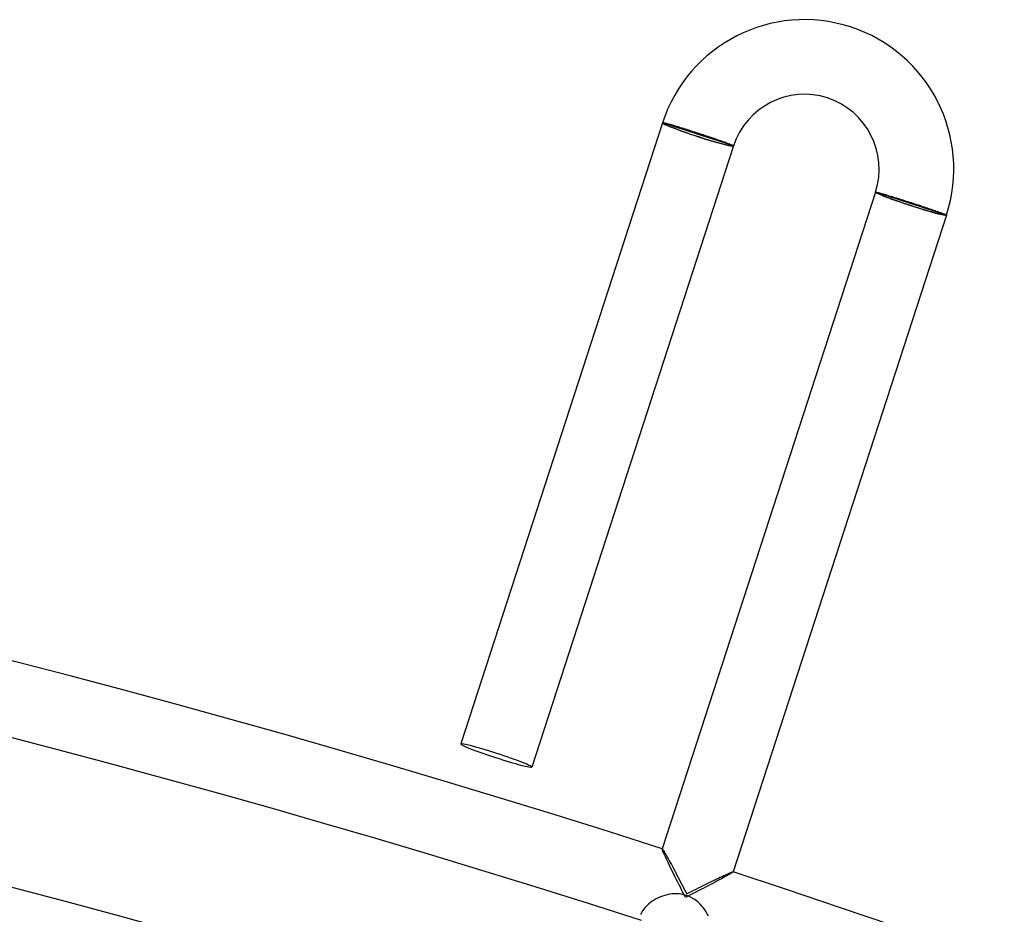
# Model space of a CAD drawing. Header units: millimetres. Extents: x -660 to 660, y -630 to 630.
# Tile 101 of 125: x 154 to 206, y 582 to 630. Entities that reach past the tile are written whole.
import ezdxf

# ---------------------------------------------------------------- set-up
doc = ezdxf.new("R2010")
doc.units = ezdxf.units.MM
doc.layers.add('HIDDEN', color=7, linetype='Continuous')
doc.layers.add('THICK', color=7, linetype='Continuous')

msp = doc.modelspace()

# ---------------------------------------------------------------- linework, layer by layer
at = {"layer": 'HIDDEN'}
for p, q in [((188.167, 624.417), (188.164, 624.415)), ((188.175, 624.418), (188.167, 624.417)), ((188.186, 624.417), (188.175, 624.418)), ((188.202, 624.415), (188.186, 624.417)), ((188.222, 624.411), (188.202, 624.415)), ((188.247, 624.406), (188.222, 624.411)), ((188.275, 624.4), (188.247, 624.406)), ((188.308, 624.392), (188.275, 624.4)), ((188.344, 624.383), (188.308, 624.392)), ((188.385, 624.373), (188.344, 624.383)), ((188.429, 624.361), (188.385, 624.373)), ((188.477, 624.348), (188.429, 624.361)), ((188.528, 624.334), (188.477, 624.348)), ((188.583, 624.318), (188.528, 624.334)), ((188.641, 624.302), (188.583, 624.318)), ((188.703, 624.284), (188.641, 624.302)), ((188.767, 624.265), (188.703, 624.284)), ((188.835, 624.245), (188.767, 624.265)), ((188.905, 624.224), (188.835, 624.245)), ((188.978, 624.202), (188.905, 624.224)), ((189.054, 624.179), (188.978, 624.202)), ((189.131, 624.155), (189.054, 624.179)), ((189.211, 624.13), (189.131, 624.155)), ((189.293, 624.105), (189.211, 624.13)), ((189.376, 624.079), (189.293, 624.105)), ((189.462, 624.052), (189.376, 624.079)), ((189.548, 624.024), (189.462, 624.052)), ((189.636, 623.996), (189.548, 624.024)), ((189.724, 623.968), (189.636, 623.996)), ((189.814, 623.939), (189.724, 623.968)), ((189.903, 623.91), (189.814, 623.939)), ((189.994, 623.881), (189.903, 623.91)), ((190.084, 623.851), (189.994, 623.881)), ((190.172, 623.823), (190.084, 623.851)), ((190.26, 623.794), (190.172, 623.823)), ((190.347, 623.765), (190.26, 623.794)), ((190.433, 623.736), (190.347, 623.765)), ((190.519, 623.707), (190.433, 623.736)), ((190.604, 623.679), (190.519, 623.707)), ((190.687, 623.651), (190.604, 623.679)), ((190.769, 623.623), (190.687, 623.651)), ((190.85, 623.595), (190.769, 623.623)), ((190.929, 623.568), (190.85, 623.595)), ((191.007, 623.542), (190.929, 623.568)), ((191.082, 623.516), (191.007, 623.542)), ((191.155, 623.49), (191.082, 623.516)), ((191.226, 623.466), (191.155, 623.49)), ((191.294, 623.442), (191.226, 623.466)), ((191.36, 623.418), (191.294, 623.442)), ((191.423, 623.396), (191.36, 623.418)), ((191.483, 623.374), (191.423, 623.396)), ((191.54, 623.354), (191.483, 623.374)), ((191.594, 623.334), (191.54, 623.354)), ((191.645, 623.315), (191.594, 623.334)), ((191.692, 623.298), (191.645, 623.315)), ((191.736, 623.281), (191.692, 623.298)), ((191.776, 623.266), (191.736, 623.281)), ((191.813, 623.252), (191.776, 623.266)), ((191.846, 623.239), (191.813, 623.252)), ((191.875, 623.227), (191.846, 623.239)), ((191.9, 623.216), (191.875, 623.227)), ((191.922, 623.207), (191.9, 623.216)), ((191.939, 623.199), (191.922, 623.207)), ((191.952, 623.192), (191.939, 623.199)), ((191.962, 623.186), (191.952, 623.192)), ((191.967, 623.182), (191.962, 623.186)), ((191.969, 623.179), (191.967, 623.182)), ((199.577, 620.707), (199.58, 620.708)), ((199.58, 620.708), (199.587, 620.708)), ((199.587, 620.708), (199.598, 620.707)), ((199.598, 620.707), (199.614, 620.704)), ((199.614, 620.704), (199.634, 620.7)), ((199.634, 620.7), (199.658, 620.694)), ((199.658, 620.694), (199.686, 620.687)), ((199.686, 620.687), (199.719, 620.679)), ((199.719, 620.679), (199.755, 620.669)), ((199.755, 620.669), (199.795, 620.659)), ((199.795, 620.659), (199.839, 620.646)), ((199.839, 620.646), (199.887, 620.633)), ((199.887, 620.633), (199.938, 620.618)), ((199.938, 620.618), (199.993, 620.602)), ((199.993, 620.602), (200.051, 620.586)), ((200.051, 620.586), (200.113, 620.568)), ((200.113, 620.568), (200.177, 620.548)), ((200.177, 620.548), (200.245, 620.528)), ((200.245, 620.528), (200.315, 620.507)), ((200.315, 620.507), (200.388, 620.485)), ((200.388, 620.485), (200.464, 620.462)), ((200.464, 620.462), (200.541, 620.438)), ((200.541, 620.438), (200.621, 620.414)), ((200.621, 620.414), (200.703, 620.388)), ((200.703, 620.388), (200.786, 620.362)), ((200.786, 620.362), (200.872, 620.336)), ((200.872, 620.336), (200.958, 620.308)), ((200.958, 620.308), (201.046, 620.281)), ((201.046, 620.281), (201.135, 620.253)), ((201.135, 620.253), (201.224, 620.224)), ((201.224, 620.224), (201.314, 620.196)), ((201.314, 620.196), (201.404, 620.167)), ((201.404, 620.167), (201.495, 620.138)), ((201.495, 620.138), (201.583, 620.109)), ((201.583, 620.109), (201.671, 620.081)), ((201.671, 620.081), (201.758, 620.052)), ((201.758, 620.052), (201.845, 620.024)), ((201.845, 620.024), (201.93, 619.996)), ((201.93, 619.996), (202.015, 619.968)), ((202.015, 619.968), (202.099, 619.94)), ((202.099, 619.94), (202.181, 619.912)), ((202.181, 619.912), (202.262, 619.885)), ((202.262, 619.885), (202.342, 619.859)), ((202.342, 619.859), (202.419, 619.832)), ((202.419, 619.832), (202.494, 619.807)), ((202.494, 619.807), (202.568, 619.782)), ((202.568, 619.782), (202.638, 619.757)), ((202.638, 619.757), (202.707, 619.733)), ((202.707, 619.733), (202.772, 619.71)), ((202.772, 619.71), (202.835, 619.688)), ((202.835, 619.688), (202.896, 619.667)), ((202.896, 619.667), (202.953, 619.646)), ((202.953, 619.646), (203.007, 619.627)), ((203.007, 619.627), (203.058, 619.608)), ((203.058, 619.608), (203.105, 619.591)), ((203.105, 619.591), (203.149, 619.574)), ((203.149, 619.574), (203.189, 619.559)), ((203.189, 619.559), (203.226, 619.545)), ((203.226, 619.545), (203.259, 619.531)), ((203.259, 619.531), (203.288, 619.519)), ((203.288, 619.519), (203.313, 619.509)), ((203.313, 619.509), (203.334, 619.499)), ((203.334, 619.499), (203.352, 619.491)), ((203.352, 619.491), (203.365, 619.484)), ((203.365, 619.484), (203.375, 619.478)), ((203.375, 619.478), (203.38, 619.474)), ((203.38, 619.474), (203.381, 619.471)), ((188.141, 585.512), (188.142, 585.513)), ((188.142, 585.513), (188.143, 585.514)), ((188.142, 585.513), (188.142, 585.513)), ((188.143, 585.514), (188.143, 585.514)), ((188.143, 585.514), (188.144, 585.514)), ((188.144, 585.514), (188.145, 585.514)), ((188.145, 585.514), (188.155, 585.505)), ((188.155, 585.505), (188.171, 585.485)), ((188.171, 585.485), (188.193, 585.453)), ((188.193, 585.453), (188.22, 585.41)), ((188.22, 585.41), (188.253, 585.356)), ((188.253, 585.356), (188.29, 585.294)), ((188.29, 585.294), (188.33, 585.223)), ((188.33, 585.223), (188.375, 585.145)), ((188.375, 585.145), (188.422, 585.06)), ((188.422, 585.06), (188.473, 584.969)), ((188.473, 584.969), (188.525, 584.873)), ((188.525, 584.873), (188.58, 584.772)), ((188.58, 584.772), (188.637, 584.667)), ((188.637, 584.667), (188.695, 584.559)), ((188.695, 584.559), (188.755, 584.447)), ((188.755, 584.447), (188.816, 584.333)), ((188.816, 584.333), (188.878, 584.216)), ((188.878, 584.216), (188.94, 584.097)), ((191.623, 584.153), (191.698, 584.187)), ((191.698, 584.187), (191.764, 584.215)), ((191.764, 584.215), (191.822, 584.24)), ((191.822, 584.24), (191.869, 584.258)), ((191.869, 584.258), (191.906, 584.271)), ((191.906, 584.271), (191.931, 584.279)), ((191.931, 584.279), (191.944, 584.279)), ((191.944, 584.279), (191.945, 584.279)), ((191.945, 584.279), (191.945, 584.279)), ((191.945, 584.279), (191.946, 584.278)), ((191.946, 584.278), (191.946, 584.278)), ((191.946, 584.278), (191.946, 584.277)), ((191.946, 584.277), (191.946, 584.276)), ((188.94, 584.097), (189.004, 583.976)), ((189.004, 583.976), (189.068, 583.853)), ((189.068, 583.853), (189.133, 583.728)), ((189.133, 583.728), (189.198, 583.603)), ((190.468, 583.601), (190.588, 583.66)), ((190.588, 583.66), (190.707, 583.719)), ((190.707, 583.719), (190.824, 583.775)), ((190.824, 583.775), (190.937, 583.83)), ((190.937, 583.83), (191.048, 583.884)), ((191.048, 583.884), (191.156, 583.935)), ((191.156, 583.935), (191.26, 583.985)), ((191.26, 583.985), (191.359, 584.032)), ((191.359, 584.032), (191.453, 584.075)), ((191.453, 584.075), (191.541, 584.116)), ((191.541, 584.116), (191.623, 584.153)), ((189.198, 583.603), (189.263, 583.477)), ((189.263, 583.477), (189.328, 583.35)), ((189.328, 583.35), (189.394, 583.223)), ((189.394, 583.223), (189.459, 583.095)), ((189.459, 583.095), (189.587, 583.16)), ((189.587, 583.16), (189.715, 583.225)), ((189.715, 583.225), (189.842, 583.289)), ((189.842, 583.289), (189.969, 583.353)), ((189.969, 583.353), (190.095, 583.416)), ((190.095, 583.416), (190.221, 583.478)), ((190.221, 583.478), (190.345, 583.54)), ((190.345, 583.54), (190.468, 583.601)), ((187.515, 582.625), (187.424, 582.552)), ((187.612, 582.694), (187.515, 582.625)), ((187.714, 582.76), (187.612, 582.694)), ((187.821, 582.821), (187.714, 582.76)), ((187.933, 582.877), (187.821, 582.821)), ((188.048, 582.929), (187.933, 582.877)), ((188.168, 582.974), (188.048, 582.929)), ((188.29, 583.013), (188.168, 582.974)), ((188.414, 583.045), (188.29, 583.013)), ((188.54, 583.071), (188.414, 583.045)), ((188.668, 583.088), (188.54, 583.071)), ((188.797, 583.098), (188.668, 583.088)), ((188.925, 583.099), (188.797, 583.098)), ((189.054, 583.091), (188.925, 583.099)), ((189.181, 583.075), (189.054, 583.091)), ((189.308, 583.049), (189.181, 583.075)), ((189.433, 583.013), (189.308, 583.049)), ((189.554, 582.969), (189.433, 583.013)), ((189.671, 582.916), (189.554, 582.969)), ((189.784, 582.854), (189.671, 582.916)), ((189.893, 582.785), (189.784, 582.854)), ((189.997, 582.708), (189.893, 582.785)), ((190.095, 582.625), (189.997, 582.708)), ((190.188, 582.536), (190.095, 582.625)), ((187.048, 582.106), (187.016, 582.038)), ((187.09, 582.177), (187.048, 582.106)), ((187.14, 582.252), (187.09, 582.177)), ((187.199, 582.327), (187.14, 582.252)), ((187.266, 582.403), (187.199, 582.327)), ((187.341, 582.478), (187.266, 582.403)), ((187.424, 582.552), (187.341, 582.478)), ((190.275, 582.441), (190.188, 582.536)), ((190.357, 582.342), (190.275, 582.441)), ((190.432, 582.238), (190.357, 582.342)), ((190.502, 582.132), (190.432, 582.238)), ((190.566, 582.022), (190.502, 582.132)), ((187.016, 582.038), (186.992, 581.974)), ((190.623, 581.911), (190.566, 582.022))]:
    msp.add_line(p, q, dxfattribs=at)
for start_param, end_param in [(-1.570796, 0), (-3.141593, -1.570796)]:
    msp.add_ellipse((179.251, 590.51), major_axis=(-1.902, 0.618), ratio=0.05705, start_param=start_param, end_param=end_param, dxfattribs=at)
at = {"layer": 'THICK'}
for p, q in [((188.164, 624.415), (177.349, 591.128)), ((191.969, 623.179), (188.164, 624.415)), ((191.969, 623.179), (181.153, 589.892)), ((199.577, 620.707), (188.142, 585.512)), ((203.381, 619.471), (199.577, 620.707)), ((203.381, 619.471), (191.946, 584.276)), ((188.143, 585.498), (188.141, 585.512)), ((188.151, 585.469), (188.143, 585.498)), ((188.167, 585.427), (188.151, 585.469)), ((188.189, 585.372), (188.167, 585.427)), ((188.217, 585.306), (188.189, 585.372)), ((188.251, 585.23), (188.217, 585.306)), ((188.29, 585.145), (188.251, 585.23)), ((188.333, 585.051), (188.29, 585.145)), ((188.38, 584.95), (188.333, 585.051)), ((188.431, 584.844), (188.38, 584.95)), ((188.485, 584.731), (188.431, 584.844)), ((188.541, 584.615), (188.485, 584.731)), ((188.599, 584.495), (188.541, 584.615)), ((188.659, 584.371), (188.599, 584.495)), ((188.722, 584.244), (188.659, 584.371)), ((188.785, 584.115), (188.722, 584.244)), ((191.825, 584.191), (191.763, 584.154)), ((191.875, 584.222), (191.825, 584.191)), ((191.912, 584.247), (191.875, 584.222)), ((191.936, 584.265), (191.912, 584.247)), ((191.946, 584.276), (191.936, 584.265)), ((188.85, 583.984), (188.785, 584.115)), ((188.916, 583.851), (188.85, 583.984)), ((188.983, 583.718), (188.916, 583.851)), ((189.05, 583.582), (188.983, 583.718)), ((190.856, 583.657), (190.731, 583.591)), ((190.977, 583.722), (190.856, 583.657)), ((191.095, 583.785), (190.977, 583.722)), ((191.209, 583.846), (191.095, 583.785)), ((191.319, 583.905), (191.209, 583.846)), ((191.422, 583.962), (191.319, 583.905)), ((191.52, 584.016), (191.422, 583.962)), ((191.61, 584.066), (191.52, 584.016)), ((191.691, 584.112), (191.61, 584.066)), ((191.763, 584.154), (191.691, 584.112)), ((189.119, 583.446), (189.05, 583.582)), ((189.188, 583.31), (189.119, 583.446)), ((189.257, 583.174), (189.188, 583.31)), ((189.326, 583.037), (189.257, 583.174)), ((189.941, 583.179), (189.805, 583.109)), ((190.076, 583.249), (189.941, 583.179)), ((190.21, 583.319), (190.076, 583.249)), ((190.343, 583.388), (190.21, 583.319)), ((190.474, 583.456), (190.343, 583.388)), ((190.604, 583.524), (190.474, 583.456)), ((190.731, 583.591), (190.604, 583.524)), ((189.396, 582.9), (189.326, 583.037)), ((189.532, 582.97), (189.396, 582.9)), ((189.669, 583.04), (189.532, 582.97)), ((189.805, 583.109), (189.669, 583.04))]:
    msp.add_line(p, q, dxfattribs=at)
for centre, radius, start, end in [((195.773, 621.943), 8, 342.0001, 161.9999), ((195.773, 621.943), 4, 342.0004, 162), ((0, 0), 615, 72.186093, 107.813927), ((0, 0), 611, 72.174004, 107.825959), ((0, 0), 603.25, 72.189932, 107.810031), ((0, 0), 599.25, 72.125016, 107.875004), ((0, 0), 592.5, 72.193427, 107.806593), ((0, 0), 588.5, 72.137678, 107.862342), ((0, 0), 615, 36.186066, 71.8139)]:
    msp.add_arc(centre, radius, start, end, dxfattribs=at)
for centre, major_axis, ratio, start_param, end_param in [((190.066, 623.797), (1.902, -0.618), 0.05705, -3.141593, -1.570796), ((190.066, 623.797), (1.807, -0.587), 0.05705, 3.141593, 6.283185), ((190.066, 623.797), (1.902, -0.618), 0.05705, -1.570796, 0), ((201.479, 620.089), (1.902, -0.618), 0.051215, -3.141593, -1.570796), ((201.479, 620.089), (-1.807, 0.587), 0.051215, 0, 3.141593), ((201.479, 620.089), (1.902, -0.618), 0.051215, -1.570796, 0), ((179.251, 590.51), (-1.902, 0.618), 0.05705, 0, 1.570796), ((179.251, 590.51), (-1.902, 0.618), 0.05705, 1.570796, 3.141593)]:
    msp.add_ellipse(centre, major_axis=major_axis, ratio=ratio, start_param=start_param, end_param=end_param, dxfattribs=at)

doc.saveas('drawing.dxf')
